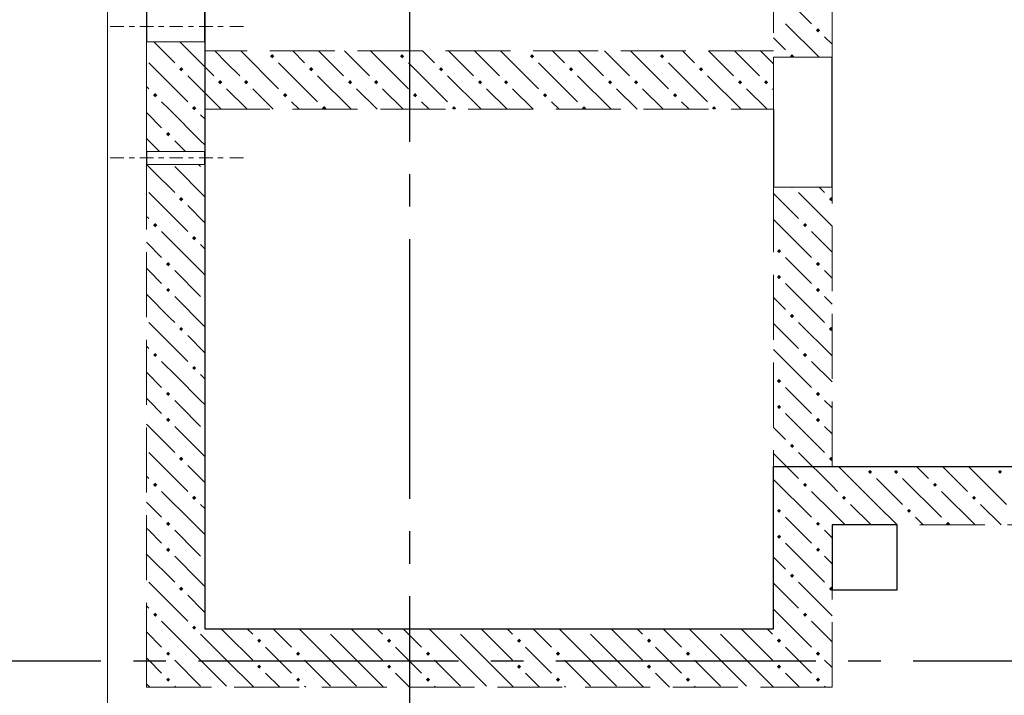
# Model space of a CAD drawing. Header units: millimetres. Extents: x 0 to 60833, y 0 to 42000.
# Tile 21 of 26: x 37560 to 40590, y 28695 to 30776. Entities that reach past the tile are written whole.
import ezdxf

# ---------------------------------------------------------------- set-up
doc = ezdxf.new("R2010")
doc.units = ezdxf.units.MM
doc.linetypes.add('______2', pattern=[270, 200, -70])
doc.linetypes.add('______5', pattern=[1100, 800, -100, 100, -100])
for name, color, linetype, lineweight in [('Standard', 7, 'Continuous', 25), ('Макрос окна_ макрос двери', 7, 'Continuous', 18), ('Оси', 40, '______5', 18), ('Позиционная метка линия выноска', 7, 'Continuous', 13)]:
    doc.layers.add(name, color=color, linetype=linetype, lineweight=lineweight)
doc.layers.add('ЖБ Перекрытие верхний уровень', color=7, linetype='Continuous', lineweight=25, true_color=0xe0e0ff)
doc.layers.add('ЖБ Стена верхний уровень', color=7, linetype='Continuous', lineweight=25, true_color=0x006e00)

msp = doc.modelspace()

# ---------------------------------------------------------------- hatches: boundary and pattern name
at = {"layer": 'ЖБ Стена верхний уровень', "linetype": 'Continuous', "lineweight": 18, "transparency": 33554687}
for points in [[(40010.4, 30743.1), (40016.9, 30749.6), (40023.4, 30743.1), (40016.9, 30736.6)], [(38330.5, 30663.1), (38337, 30669.6), (38343.5, 30663.1), (38337, 30656.6)], [(38730.5, 30663.1), (38737, 30669.6), (38743.5, 30663.1), (38737, 30656.6)], [(39130.5, 30663.1), (39137, 30669.6), (39143.5, 30663.1), (39137, 30656.6)], [(39530.5, 30663.1), (39537, 30669.6), (39543.5, 30663.1), (39537, 30656.6)], [(39930.5, 30663.1), (39937, 30669.6), (39943.5, 30663.1), (39940.3, 30660), (39933.6, 30660)], [(38050.5, 30623.1), (38057, 30629.6), (38063.5, 30623.1), (38057, 30616.6)], [(38450.5, 30623.1), (38457, 30629.6), (38463.5, 30623.1), (38457, 30616.6)], [(38850.5, 30623.1), (38857, 30629.6), (38863.5, 30623.1), (38857, 30616.6)], [(39250.5, 30623.1), (39257, 30629.6), (39263.5, 30623.1), (39257, 30616.6)], [(39650.5, 30623.1), (39657, 30629.6), (39663.5, 30623.1), (39657, 30616.6)], [(38170.5, 30583.1), (38177, 30589.6), (38183.4, 30583.1), (38177, 30576.6)], [(38250.5, 30583.1), (38257, 30589.6), (38263.5, 30583.1), (38257, 30576.6)], [(38570.5, 30583.1), (38577, 30589.6), (38583.4, 30583.1), (38577, 30576.6)], [(38650.5, 30583.1), (38657, 30589.6), (38663.5, 30583.1), (38657, 30576.6)], [(38970.5, 30583.1), (38977, 30589.6), (38983.4, 30583.1), (38977, 30576.6)], [(39050.5, 30583.1), (39057, 30589.6), (39063.5, 30583.1), (39057, 30576.6)], [(39370.5, 30583.1), (39377, 30589.6), (39383.4, 30583.1), (39377, 30576.6)], [(39450.5, 30583.1), (39457, 30589.6), (39463.5, 30583.1), (39457, 30576.6)], [(39770.5, 30583.1), (39777, 30589.6), (39783.4, 30583.1), (39777, 30576.6)], [(39850.5, 30583.1), (39857, 30589.6), (39863.5, 30583.1), (39857, 30576.6)], [(37970.5, 30543.1), (37977, 30549.6), (37983.4, 30543.1), (37977, 30536.6)], [(38370.5, 30543.1), (38377, 30549.6), (38383.4, 30543.1), (38377, 30536.6)], [(38770.5, 30543.1), (38777, 30549.6), (38783.4, 30543.1), (38777, 30536.6)], [(39170.5, 30543.1), (39177, 30549.6), (39183.4, 30543.1), (39177, 30536.6)], [(39570.5, 30543.1), (39577, 30549.6), (39583.4, 30543.1), (39577, 30536.6)], [(38090.5, 30503.1), (38096.9, 30509.6), (38103.4, 30503.1), (38100.3, 30500), (38093.6, 30500)], [(38100.3, 30500), (38096.9, 30496.6), (38093.6, 30500)], [(38490.5, 30503.1), (38496.9, 30509.6), (38503.4, 30503.1), (38500.3, 30500), (38493.6, 30500)], [(38890.5, 30503.1), (38896.9, 30509.6), (38903.4, 30503.1), (38900.3, 30500), (38893.6, 30500)], [(39290.5, 30503.1), (39296.9, 30509.6), (39303.4, 30503.1), (39300.3, 30500), (39293.6, 30500)], [(39690.5, 30503.1), (39696.9, 30509.6), (39703.4, 30503.1), (39700.3, 30500), (39693.6, 30500)], [(38010.4, 30423.1), (38016.9, 30429.6), (38023.4, 30423.1), (38016.9, 30416.6)], [(39940.3, 30260), (39937, 30256.6), (39933.6, 30260)], [(38050.5, 30223.1), (38057, 30229.6), (38063.5, 30223.1), (38057, 30216.6)], [(40050.5, 30223.1), (40057, 30229.6), (40060, 30226.6), (40060, 30219.7), (40057, 30216.6)], [(37970.5, 30143.1), (37977, 30149.6), (37983.4, 30143.1), (37977, 30136.6)], [(39970.5, 30143.1), (39977, 30149.6), (39983.4, 30143.1), (39977, 30136.6)], [(38090.5, 30103.1), (38096.9, 30109.6), (38103.4, 30103.1), (38096.9, 30096.6)], [(39890.5, 30063.1), (39896.9, 30069.6), (39903.4, 30063.1), (39896.9, 30056.6)], [(38010.4, 30023.1), (38016.9, 30029.6), (38023.4, 30023.1), (38016.9, 30016.6)], [(40010.4, 30023.1), (40016.9, 30029.6), (40023.4, 30023.1), (40016.9, 30016.6)], [(39890.5, 29983.1), (39896.9, 29989.6), (39903.4, 29983.1), (39896.9, 29976.6)], [(40010.4, 29943.1), (40016.9, 29949.6), (40023.4, 29943.1), (40016.9, 29936.6)], [(39930.5, 29863.1), (39937, 29869.6), (39943.5, 29863.1), (39937, 29856.6)], [(38050.5, 29823.1), (38057, 29829.6), (38063.5, 29823.1), (38057, 29816.6)], [(40050.5, 29823.1), (40057, 29829.6), (40060, 29826.6), (40060, 29819.7), (40057, 29816.6)], [(37970.5, 29743.1), (37977, 29749.6), (37983.4, 29743.1), (37977, 29736.6)], [(39970.5, 29743.1), (39977, 29749.6), (39983.4, 29743.1), (39977, 29736.6)], [(38090.5, 29703.1), (38096.9, 29709.6), (38103.4, 29703.1), (38096.9, 29696.6)], [(39890.5, 29663.1), (39896.9, 29669.6), (39903.4, 29663.1), (39896.9, 29656.6)], [(38010.4, 29623.1), (38016.9, 29629.6), (38023.4, 29623.1), (38016.9, 29616.6)], [(40010.4, 29623.1), (40016.9, 29629.6), (40023.4, 29623.1), (40016.9, 29616.6)], [(39890.5, 29583.1), (39896.9, 29589.6), (39903.4, 29583.1), (39896.9, 29576.6)], [(38010.4, 29543.1), (38016.9, 29549.6), (38023.4, 29543.1), (38016.9, 29536.6)], [(40010.4, 29543.1), (40016.9, 29549.6), (40023.4, 29543.1), (40016.9, 29536.6)], [(39930.5, 29463.1), (39937, 29469.6), (39943.5, 29463.1), (39937, 29456.6)], [(38050.5, 29423.1), (38057, 29429.6), (38063.5, 29423.1), (38057, 29416.6)], [(40050.5, 29423.1), (40057, 29429.6), (40060, 29426.6), (40060, 29419.7), (40057, 29416.6)], [(40170.5, 29383.1), (40177, 29389.6), (40183.4, 29383.1), (40177, 29376.6)], [(40250.5, 29383.1), (40257, 29389.6), (40263.5, 29383.1), (40257, 29376.6)], [(40570.5, 29383.1), (40577, 29389.6), (40583.4, 29383.1), (40577, 29376.6)], [(37970.5, 29343.1), (37977, 29349.6), (37983.4, 29343.1), (37977, 29336.6)], [(39970.5, 29343.1), (39977, 29349.6), (39983.4, 29343.1), (39977, 29336.6)], [(40370.5, 29343.1), (40377, 29349.6), (40383.4, 29343.1), (40377, 29336.6)], [(38090.5, 29303.1), (38096.9, 29309.6), (38103.4, 29303.1), (38096.9, 29296.6)], [(40090.5, 29303.1), (40096.9, 29309.6), (40103.4, 29303.1), (40096.9, 29296.6)], [(40490.5, 29303.1), (40496.9, 29309.6), (40503.4, 29303.1), (40496.9, 29296.6)], [(39890.5, 29263.1), (39896.9, 29269.6), (39903.4, 29263.1), (39896.9, 29256.6)], [(40290.5, 29263.1), (40296.9, 29269.6), (40303.4, 29263.1), (40296.9, 29256.6)], [(38010.4, 29223.1), (38016.9, 29229.6), (38023.4, 29223.1), (38016.9, 29216.6)], [(40010.4, 29223.1), (40016.9, 29229.6), (40023.4, 29223.1), (40016.9, 29216.6)], [(40410.4, 29223.1), (40416.9, 29229.6), (40423.4, 29223.1), (40420.3, 29220), (40413.6, 29220)], [(39890.5, 29183.1), (39896.9, 29189.6), (39903.4, 29183.1), (39896.9, 29176.6)], [(38010.4, 29143.1), (38016.9, 29149.6), (38023.4, 29143.1), (38016.9, 29136.6)], [(40010.4, 29143.1), (40016.9, 29149.6), (40023.4, 29143.1), (40016.9, 29136.6)], [(39930.5, 29063.1), (39937, 29069.6), (39943.5, 29063.1), (39937, 29056.6)], [(38050.5, 29023.1), (38057, 29029.6), (38063.5, 29023.1), (38057, 29016.6)], [(40050.5, 29023.1), (40057, 29029.6), (40060, 29026.6), (40060, 29019.7), (40057, 29016.6)], [(37970.5, 28943.1), (37977, 28949.6), (37983.4, 28943.1), (37977, 28936.6)], [(39970.5, 28943.1), (39977, 28949.6), (39983.4, 28943.1), (39977, 28936.6)], [(38090.5, 28903.1), (38096.9, 28909.6), (38103.4, 28903.1), (38100.3, 28900), (38093.6, 28900)], [(38100.3, 28900), (38096.9, 28896.6), (38093.6, 28900)], [(38500.3, 28900), (38496.9, 28896.6), (38493.6, 28900)], [(38900.3, 28900), (38896.9, 28896.6), (38893.6, 28900)], [(39300.3, 28900), (39296.9, 28896.6), (39293.6, 28900)], [(39700.3, 28900), (39696.9, 28896.6), (39693.6, 28900)], [(38290.5, 28863.1), (38296.9, 28869.6), (38303.4, 28863.1), (38296.9, 28856.6)], [(38690.5, 28863.1), (38696.9, 28869.6), (38703.4, 28863.1), (38696.9, 28856.6)], [(39090.5, 28863.1), (39096.9, 28869.6), (39103.4, 28863.1), (39096.9, 28856.6)], [(39490.5, 28863.1), (39496.9, 28869.6), (39503.4, 28863.1), (39496.9, 28856.6)], [(39890.5, 28863.1), (39896.9, 28869.6), (39903.4, 28863.1), (39896.9, 28856.6)], [(38010.4, 28823.1), (38016.9, 28829.6), (38023.4, 28823.1), (38016.9, 28816.6)], [(38410.4, 28823.1), (38416.9, 28829.6), (38423.4, 28823.1), (38416.9, 28816.6)], [(38810.4, 28823.1), (38816.9, 28829.6), (38823.4, 28823.1), (38816.9, 28816.6)], [(39210.4, 28823.1), (39216.9, 28829.6), (39223.4, 28823.1), (39216.9, 28816.6)], [(39610.4, 28823.1), (39616.9, 28829.6), (39623.4, 28823.1), (39616.9, 28816.6)], [(40010.4, 28823.1), (40016.9, 28829.6), (40023.4, 28823.1), (40016.9, 28816.6)], [(38290.5, 28783.1), (38296.9, 28789.6), (38303.4, 28783.1), (38296.9, 28776.6)], [(38690.5, 28783.1), (38696.9, 28789.6), (38703.4, 28783.1), (38696.9, 28776.6)], [(39090.5, 28783.1), (39096.9, 28789.6), (39103.4, 28783.1), (39096.9, 28776.6)], [(39490.5, 28783.1), (39496.9, 28789.6), (39503.4, 28783.1), (39496.9, 28776.6)], [(39890.5, 28783.1), (39896.9, 28789.6), (39903.4, 28783.1), (39896.9, 28776.6)], [(38010.4, 28743.1), (38016.9, 28749.6), (38023.4, 28743.1), (38016.9, 28736.6)], [(38410.4, 28743.1), (38416.9, 28749.6), (38423.4, 28743.1), (38416.9, 28736.6)], [(38810.4, 28743.1), (38816.9, 28749.6), (38823.4, 28743.1), (38816.9, 28736.6)], [(39210.4, 28743.1), (39216.9, 28749.6), (39223.4, 28743.1), (39216.9, 28736.6)], [(39610.4, 28743.1), (39616.9, 28749.6), (39623.4, 28743.1), (39616.9, 28736.6)], [(40010.4, 28743.1), (40016.9, 28749.6), (40023.4, 28743.1), (40016.9, 28736.6)]]:
    msp.add_hatch(color=7, dxfattribs=at).paths.add_polyline_path(points, flags=16)
h = msp.add_hatch(color=7, dxfattribs=at)
h.paths.add_polyline_path([(38012.4, 29945.1), (38012.9, 29940.7), (38016.9, 29936.6), (38023.4, 29943.1), (38016.9, 29949.6)])
h.paths.add_polyline_path([(38010.4, 29943.1), (38012.4, 29945.1), (38012.9, 29940.7)], flags=16)

# ---------------------------------------------------------------- linework, layer by layer
at = {"layer": 'Standard', "color": 7, "linetype": 'Continuous', "lineweight": 25, "transparency": 33554687}
for p, q in [((38130, 33340), (38130, 28900)), ((39880, 28900), (39880, 29400)), ((39880, 29400), (41255, 29400)), ((40060, 29220), (40060, 29020)), ((40260, 29220), (40060, 29220)), ((40260, 29020), (40260, 29220)), ((40060, 29020), (40260, 29020)), ((38130, 28900), (39880, 28900))]:
    msp.add_line(p, q, dxfattribs=at)
at = {"layer": 'ЖБ Перекрытие верхний уровень', "color": 7, "linetype": 'Continuous', "lineweight": 18, "transparency": 33554687}
for p, q in [((38130, 28900), (38130, 33340)), ((41255, 29400), (39880, 29400)), ((39880, 29400), (39880, 28900)), ((40260, 29220), (40060, 29220)), ((40060, 29220), (40060, 29020)), ((40260, 29020), (40260, 29220)), ((40060, 29020), (40260, 29020)), ((39880, 28900), (38130, 28900))]:
    msp.add_line(p, q, dxfattribs=at)
at = {"layer": 'ЖБ Стена верхний уровень', "color": 251, "linetype": '______2', "lineweight": 13, "true_color": 0x656565, "transparency": 33554687}
for p, q in [((39880, 33095), (39880, 30680)), ((40060, 30660), (40060, 33095)), ((37950, 30707.5), (38130, 30707.5)), ((37950, 30707.5), (37950, 30680)), ((38130, 30680), (38130, 30707.5)), ((37950, 30680), (37950, 30500)), ((39880, 30680), (38130, 30680)), ((40060, 30660), (39880, 30660)), ((39880, 30500), (39880, 30660)), ((37950, 30500), (37950, 30370)), ((38130, 30500), (39880, 30500)), ((38130, 30370), (38130, 30500)), ((38130, 30370), (37950, 30370)), ((38130, 30370), (37950, 30370)), ((37950, 30330), (38130, 30330)), ((37950, 30330), (38130, 30330)), ((37950, 30330), (37950, 28900)), ((38130, 28900), (38130, 30330)), ((39880, 30260), (40060, 30260)), ((39880, 30260), (39880, 28900)), ((40060, 29400), (40060, 30260)), ((41255, 29400), (40060, 29400)), ((40060, 29220), (42590, 29220)), ((40060, 28720), (40060, 29220)), ((37950, 28900), (37950, 28720)), ((39880, 28900), (38130, 28900)), ((37950, 28720), (39880, 28720)), ((39880, 28720), (40060, 28720))]:
    msp.add_line(p, q, dxfattribs=at)
at = {"layer": 'ЖБ Стена верхний уровень', "color": 9, "linetype": 'Continuous', "lineweight": 18, "true_color": 0xc7c7c7, "transparency": 33554687}
for p, q in [((39996.9, 30763.1), (39957, 30803.1)), ((39916.9, 30763.1), (40020.1, 30660)), ((37972.6, 30707.5), (38000.1, 30680)), ((38052.6, 30707.5), (38080.1, 30680)), ((39880, 30720.1), (39916.9, 30683.1)), ((40037, 30723.1), (40060, 30700.1)), ((38000.1, 30680), (38037, 30643.1)), ((38080.1, 30680), (38157, 30603.1)), ((38196.9, 30643.1), (38160.1, 30680)), ((38240.1, 30680), (38357, 30563.1)), ((38400.1, 30680), (38437, 30643.1)), ((38480.1, 30680), (38557, 30603.1)), ((38596.9, 30643.1), (38560.1, 30680)), ((38640.1, 30680), (38757, 30563.1)), ((38800.1, 30680), (38837, 30643.1)), ((38880.1, 30680), (38957, 30603.1)), ((38996.9, 30643.1), (38960.1, 30680)), ((39040.1, 30680), (39157, 30563.1)), ((39200.1, 30680), (39237, 30643.1)), ((39280.1, 30680), (39357, 30603.1)), ((39396.9, 30643.1), (39360.1, 30680)), ((39440.1, 30680), (39557, 30563.1)), ((39600.1, 30680), (39637, 30643.1)), ((39680.1, 30680), (39757, 30603.1)), ((39796.9, 30643.1), (39760.1, 30680)), ((39840.1, 30680), (39880, 30640.1)), ((37957, 30643.1), (38077, 30523.1)), ((38237, 30603.1), (38196.9, 30643.1)), ((38357, 30643.1), (38477, 30523.1)), ((38637, 30603.1), (38596.9, 30643.1)), ((38757, 30643.1), (38877, 30523.1)), ((39037, 30603.1), (38996.9, 30643.1)), ((39157, 30643.1), (39277, 30523.1)), ((39437, 30603.1), (39396.9, 30643.1)), ((39557, 30643.1), (39677, 30523.1)), ((39837, 30603.1), (39796.9, 30643.1)), ((38180.1, 30500), (38077, 30603.1)), ((38580.1, 30500), (38477, 30603.1)), ((38980.1, 30500), (38877, 30603.1)), ((39380.1, 30500), (39277, 30603.1)), ((39780.1, 30500), (39677, 30603.1)), ((37950, 30570.1), (37957, 30563.1)), ((38196.9, 30563.1), (38260.1, 30500)), ((38277, 30563.1), (38340.1, 30500)), ((38596.9, 30563.1), (38660.1, 30500)), ((38677, 30563.1), (38740.1, 30500)), ((38996.9, 30563.1), (39060.1, 30500)), ((39077, 30563.1), (39140.1, 30500)), ((39396.9, 30563.1), (39460.1, 30500)), ((39477, 30563.1), (39540.1, 30500)), ((39796.9, 30563.1), (39860.1, 30500)), ((39877, 30563.1), (39880, 30560.1)), ((38020.1, 30500), (37996.9, 30523.1)), ((38420.1, 30500), (38396.9, 30523.1)), ((38820.1, 30500), (38796.9, 30523.1)), ((39220.1, 30500), (39196.9, 30523.1)), ((39620.1, 30500), (39596.9, 30523.1)), ((38116.9, 30403.1), (38020.1, 30500)), ((38116.9, 30483.1), (38130, 30470.1)), ((37957, 30403.1), (37950, 30410.1)), ((38037, 30403.1), (38070.1, 30370)), ((38116.9, 30403.1), (38130, 30390.1)), ((38037, 30323.1), (38130, 30230.1)), ((38110.1, 30330), (38116.9, 30323.1)), ((39957, 30243.1), (40060, 30140.1)), ((40020.1, 30260), (40037, 30243.1)), ((39880, 30240.1), (39957, 30163.1)), ((38130, 30150.1), (38077, 30203.1)), ((37950, 30170.1), (37957, 30163.1)), ((39880, 30160.1), (39996.9, 30043.1)), ((38116.9, 30003.1), (37996.9, 30123.1)), ((40060, 30060.1), (39996.9, 30123.1)), ((37950, 30090.1), (37996.9, 30043.1)), ((38116.9, 30083.1), (38130, 30070.1)), ((39957, 30003.1), (39916.9, 30043.1)), ((37957, 30003.1), (37950, 30010.1)), ((37996.9, 29963.1), (37957, 30003.1)), ((38037, 30003.1), (38116.9, 29923.1)), ((38116.9, 30003.1), (38130, 29990.1)), ((39996.9, 29963.1), (39957, 30003.1)), ((40037, 30003.1), (40060, 29980.1)), ((39916.9, 29963.1), (40037, 29843.1)), ((38037, 29923.1), (38130, 29830.1)), ((39880, 29920.1), (39916.9, 29883.1)), ((40037, 29923.1), (40060, 29900.1)), ((39880, 29840.1), (39957, 29763.1)), ((39957, 29843.1), (40060, 29740.1)), ((38130, 29750.1), (38077, 29803.1)), ((37950, 29770.1), (37957, 29763.1)), ((39880, 29760.1), (39996.9, 29643.1)), ((40060, 29660.1), (39996.9, 29723.1)), ((37950, 29690.1), (37996.9, 29643.1)), ((38116.9, 29683.1), (38130, 29670.1)), ((39957, 29603.1), (39916.9, 29643.1)), ((37957, 29603.1), (37950, 29610.1)), ((37996.9, 29563.1), (37957, 29603.1)), ((38116.9, 29603.1), (38130, 29590.1)), ((39996.9, 29563.1), (39957, 29603.1)), ((40037, 29603.1), (40060, 29580.1)), ((39916.9, 29563.1), (40037, 29443.1)), ((37950, 29530.1), (38037, 29443.1)), ((39880, 29520.1), (39916.9, 29483.1)), ((40037, 29523.1), (40060, 29500.1)), ((37957, 29443.1), (38077, 29323.1)), ((39880, 29440.1), (39957, 29363.1)), ((39957, 29443.1), (40060, 29340.1)), ((38130, 29350.1), (38077, 29403.1)), ((40196.9, 29283.1), (40080.1, 29400)), ((40320.1, 29400), (40357, 29363.1)), ((40400.1, 29400), (40477, 29323.1)), ((40596.9, 29283.1), (40480.1, 29400)), ((37950, 29370.1), (37957, 29363.1)), ((40196.9, 29363.1), (40277, 29283.1)), ((40277, 29363.1), (40396.9, 29243.1)), ((39880, 29360.1), (39996.9, 29243.1)), ((40060, 29340.1), (40077, 29323.1)), ((40060, 29260.1), (39996.9, 29323.1)), ((40500.1, 29220), (40396.9, 29323.1)), ((37950, 29290.1), (37996.9, 29243.1)), ((38116.9, 29283.1), (38130, 29270.1)), ((40116.9, 29283.1), (40180.1, 29220)), ((40196.9, 29283.1), (40260.1, 29220)), ((40516.9, 29283.1), (40580.1, 29220)), ((39957, 29203.1), (39916.9, 29243.1)), ((40100.1, 29220), (40060, 29260.1)), ((40340.1, 29220), (40316.9, 29243.1)), ((37957, 29203.1), (37950, 29210.1)), ((37996.9, 29163.1), (37957, 29203.1)), ((38116.9, 29203.1), (38130, 29190.1)), ((39996.9, 29163.1), (39957, 29203.1)), ((40037, 29203.1), (40060, 29180.1)), ((39916.9, 29163.1), (40037, 29043.1)), ((37950, 29130.1), (38037, 29043.1)), ((40037, 29123.1), (40060, 29100.1)), ((39880, 29120.1), (39916.9, 29083.1)), ((37957, 29043.1), (38077, 28923.1)), ((39880, 29040.1), (39957, 28963.1)), ((39957, 29043.1), (40060, 28940.1)), ((37950, 28970.1), (37957, 28963.1)), ((39880, 28960.1), (39996.9, 28843.1)), ((38020.1, 28900), (37996.9, 28923.1)), ((40060, 28860.1), (39996.9, 28923.1)), ((37950, 28890.1), (37996.9, 28843.1)), ((38116.9, 28803.1), (38020.1, 28900)), ((38116.9, 28883.1), (38196.9, 28803.1)), ((38196.9, 28883.1), (38180.1, 28900)), ((38196.9, 28883.1), (38277, 28803.1)), ((38260.1, 28900), (38277, 28883.1)), ((38340.1, 28900), (38396.9, 28843.1)), ((38516.9, 28803.1), (38420.1, 28900)), ((38516.9, 28883.1), (38596.9, 28803.1)), ((38596.9, 28883.1), (38580.1, 28900)), ((38596.9, 28883.1), (38677, 28803.1)), ((38660.1, 28900), (38677, 28883.1)), ((38740.1, 28900), (38796.9, 28843.1)), ((38916.9, 28803.1), (38820.1, 28900)), ((38916.9, 28883.1), (38996.9, 28803.1)), ((38996.9, 28883.1), (38980.1, 28900)), ((38996.9, 28883.1), (39077, 28803.1)), ((39060.1, 28900), (39077, 28883.1)), ((39140.1, 28900), (39196.9, 28843.1)), ((39316.9, 28803.1), (39220.1, 28900)), ((39316.9, 28883.1), (39396.9, 28803.1)), ((39396.9, 28883.1), (39380.1, 28900)), ((39396.9, 28883.1), (39477, 28803.1)), ((39460.1, 28900), (39477, 28883.1)), ((39540.1, 28900), (39596.9, 28843.1)), ((39716.9, 28803.1), (39620.1, 28900)), ((39716.9, 28883.1), (39796.9, 28803.1)), ((39796.9, 28883.1), (39780.1, 28900)), ((39796.9, 28883.1), (39877, 28803.1)), ((39860.1, 28900), (39877, 28883.1)), ((38357, 28803.1), (38316.9, 28843.1)), ((38757, 28803.1), (38716.9, 28843.1)), ((39157, 28803.1), (39116.9, 28843.1)), ((39557, 28803.1), (39516.9, 28843.1)), ((39957, 28803.1), (39916.9, 28843.1)), ((37957, 28803.1), (37950, 28810.1)), ((37996.9, 28763.1), (37957, 28803.1)), ((38037, 28803.1), (38116.9, 28723.1)), ((38116.9, 28803.1), (38196.9, 28723.1)), ((38196.9, 28803.1), (38280.1, 28720)), ((38396.9, 28763.1), (38357, 28803.1)), ((38437, 28803.1), (38516.9, 28723.1)), ((38516.9, 28803.1), (38596.9, 28723.1)), ((38596.9, 28803.1), (38680.1, 28720)), ((38796.9, 28763.1), (38757, 28803.1)), ((38837, 28803.1), (38916.9, 28723.1)), ((38916.9, 28803.1), (38996.9, 28723.1)), ((38996.9, 28803.1), (39080.1, 28720)), ((39196.9, 28763.1), (39157, 28803.1)), ((39237, 28803.1), (39316.9, 28723.1)), ((39316.9, 28803.1), (39396.9, 28723.1)), ((39396.9, 28803.1), (39480.1, 28720)), ((39596.9, 28763.1), (39557, 28803.1)), ((39637, 28803.1), (39716.9, 28723.1)), ((39716.9, 28803.1), (39796.9, 28723.1)), ((39796.9, 28803.1), (39880, 28720.1)), ((39996.9, 28763.1), (39957, 28803.1)), ((40037, 28803.1), (40060, 28780.1)), ((38316.9, 28763.1), (38360.1, 28720)), ((38716.9, 28763.1), (38760.1, 28720)), ((39116.9, 28763.1), (39160.1, 28720)), ((39516.9, 28763.1), (39560.1, 28720)), ((39916.9, 28763.1), (39960.1, 28720)), ((37950, 28730.1), (37960.1, 28720)), ((38037, 28723.1), (38040.1, 28720)), ((38437, 28723.1), (38440.1, 28720)), ((38837, 28723.1), (38840.1, 28720)), ((39237, 28723.1), (39240.1, 28720)), ((39637, 28723.1), (39640.1, 28720)), ((39880, 28720.1), (39880.1, 28720)), ((40037, 28723.1), (40040.1, 28720))]:
    msp.add_line(p, q, dxfattribs=at)
at = {"layer": 'ЖБ Стена верхний уровень', "color": 251, "linetype": '______2', "lineweight": 13, "true_color": 0x656565, "transparency": 33554687}
for points in [[(37880.2, 30755), (37838.4, 30755), (37880.2, 30755)], [(37896.8, 30755), (37913, 30755), (37896.8, 30755)], [(37972, 30755), (37930.2, 30755), (37972, 30755)], [(37987.5, 30755), (38003.8, 30755), (37987.5, 30755)], [(38062.5, 30755), (38020.7, 30755), (38062.5, 30755)], [(38079, 30755), (38095.3, 30755), (38079, 30755)], [(38154.3, 30755), (38112.5, 30755), (38154.3, 30755)], [(38169.8, 30755), (38186.1, 30755), (38169.8, 30755)], [(38248.8, 30755), (38207, 30755), (38248.8, 30755)], [(37880.2, 30350), (37838.4, 30350), (37880.2, 30350)], [(37880.2, 30350), (37838.4, 30350), (37880.2, 30350)], [(37896.8, 30350), (37913, 30350), (37896.8, 30350)], [(37896.8, 30350), (37913, 30350), (37896.8, 30350)], [(37972, 30350), (37930.2, 30350), (37972, 30350)], [(37972, 30350), (37930.2, 30350), (37972, 30350)], [(37987.5, 30350), (38003.8, 30350), (37987.5, 30350)], [(37987.5, 30350), (38003.8, 30350), (37987.5, 30350)], [(38062.5, 30350), (38020.7, 30350), (38062.5, 30350)], [(38062.5, 30350), (38020.7, 30350), (38062.5, 30350)], [(38079, 30350), (38095.3, 30350), (38079, 30350)], [(38079, 30350), (38095.3, 30350), (38079, 30350)], [(38154.3, 30350), (38112.5, 30350), (38154.3, 30350)], [(38154.3, 30350), (38112.5, 30350), (38154.3, 30350)], [(38169.8, 30350), (38186.1, 30350), (38169.8, 30350)], [(38169.8, 30350), (38186.1, 30350), (38169.8, 30350)], [(38248.8, 30350), (38207, 30350), (38248.8, 30350)], [(38248.8, 30350), (38207, 30350), (38248.8, 30350)]]:
    msp.add_lwpolyline(points, dxfattribs=at)
at = {"layer": 'ЖБ Стена верхний уровень', "color": 9, "linetype": 'Continuous', "lineweight": 18, "true_color": 0xc7c7c7, "transparency": 33554687}
for points in [[(37950, 30490.1), (37951.3, 30488.8), (37951.3, 30488.8), (37996.9, 30443.1)], [(37990.1, 30370), (37961.4, 30398.7), (37961.4, 30398.7), (37957, 30403.1)], [(37950.1, 30330), (37971.5, 30308.5), (37971.5, 30308.5), (38037, 30243.1)], [(37957, 30243.1), (37981.7, 30218.4), (37981.7, 30218.4), (38077, 30123.1)], [(37950, 29930.1), (38022.2, 29857.8), (38022.2, 29857.8), (38037, 29843.1)], [(37957, 29843.1), (38032.4, 29767.7), (38032.4, 29767.7), (38077, 29723.1)], [(38116.9, 29603.1), (38042.5, 29677.6), (38042.5, 29677.6), (37996.9, 29723.1)], [(38037, 29603.1), (38052.7, 29587.4), (38052.7, 29587.4), (38116.9, 29523.1)], [(38037, 29523.1), (38062.8, 29497.3), (38062.8, 29497.3), (38130, 29430.1)], [(38116.9, 29203.1), (38093.2, 29226.9), (38093.2, 29226.9), (37996.9, 29323.1)], [(38037, 29203.1), (38103.4, 29136.7), (38103.4, 29136.7), (38116.9, 29123.1)], [(38037, 29123.1), (38113.5, 29046.6), (38113.5, 29046.6), (38130, 29030.1)], [(38130, 28950.1), (38123.6, 28956.4), (38123.6, 28956.4), (38077, 29003.1)]]:
    msp.add_lwpolyline(points, dxfattribs=at)
at = {"layer": 'Макрос окна_ макрос двери', "color": 7, "linetype": 'Continuous', "lineweight": -3, "transparency": 33554687}
for p, q in [((37950, 30802.5), (37950, 30707.5)), ((38130, 30735), (38130, 30802.5)), ((37950, 30775), (37950, 30735)), ((38130, 30735), (38130, 30775)), ((38130, 30707.5), (38130, 30735)), ((40060, 30260), (40060, 30660)), ((39880, 30500), (39880, 30260)), ((37950, 30370), (37950, 30330)), ((37950, 30370), (37950, 30330)), ((38130, 30330), (38130, 30370)), ((38130, 30330), (38130, 30370))]:
    msp.add_line(p, q, dxfattribs=at)
at = {"layer": 'Оси', "color": 8, "linetype": '______5', "lineweight": -3, "transparency": 33554687}
for p, q in [((38760, 38900), (38760, 16970)), ((49910, 28800), (4600, 28800))]:
    msp.add_line(p, q, dxfattribs=at)
at = {"layer": 'Позиционная метка линия выноска', "color": 251, "linetype": 'Continuous', "lineweight": 13, "true_color": 0x494949, "transparency": 33554687}
msp.add_lwpolyline([(42590, 33745), (39760, 33745), (39760, 33640), (37830, 33640), (37830, 28600), (41490, 28600), (41490, 28420), (42890, 28420), (42890, 30260), (44730, 30260), (44730, 31300), (42890, 31300), (42890, 33365)], dxfattribs=at)

doc.saveas('drawing.dxf')
